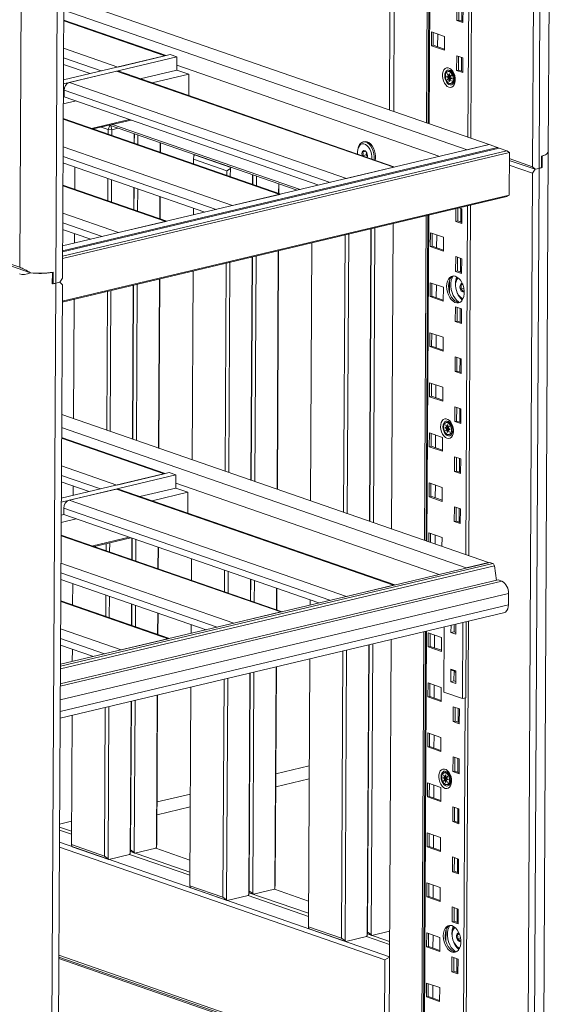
# Model space of a CAD drawing. Header units: millimetres. Extents: x 0 to 420, y 0 to 297.
# Tile 75 of 131: x 288 to 300, y 92 to 115. Entities that reach past the tile are written whole.
import ezdxf

# ---------------------------------------------------------------- set-up
doc = ezdxf.new("R2010")
doc.units = ezdxf.units.MM

msp = doc.modelspace()

# ---------------------------------------------------------------- linework, layer by layer
at = {"color": 7, "linetype": 'Continuous', "lineweight": 18}
for p, q in [((300.378, 111.971), (300.493, 134.189)), ((300.01, 111.612), (300.125, 133.677)), ((300.278, 133.79), (300.163, 111.572)), ((288.026, 109.261), (288.141, 131.326)), ((288.985, 131.11), (288.87, 108.891)), ((289.023, 109.004), (289.138, 131.07)), ((298.626, 123.216), (298.569, 112.277)), ((297.586, 122.969), (297.532, 112.636)), ((297.625, 122.979), (297.571, 112.623)), ((296.817, 122.787), (296.766, 112.902)), ((289.057, 115.574), (298.999, 112.127)), ((298.479, 112.004), (289.056, 115.271)), ((296.663, 112.937), (296.675, 115.301)), ((298.241, 115.027), (298.243, 115.372)), ((298.284, 115.037), (298.286, 115.357)), ((298.359, 115.331), (298.357, 115.012)), ((298.385, 115.322), (298.383, 114.978)), ((291.446, 114.208), (289.054, 115.037)), ((298.284, 115.037), (298.241, 115.027)), ((298.383, 114.978), (298.241, 115.027)), ((298.383, 115.003), (298.284, 115.037)), ((297.645, 114.437), (297.646, 114.763)), ((297.646, 114.763), (297.955, 114.656)), ((297.688, 114.447), (297.689, 114.748)), ((297.793, 114.712), (297.791, 114.411)), ((297.955, 114.656), (297.954, 114.33)), ((297.688, 114.447), (297.645, 114.437)), ((297.954, 114.33), (297.645, 114.437)), ((297.954, 114.355), (297.688, 114.447)), ((291.541, 114.23), (289.047, 113.638)), ((291.696, 114.177), (289.047, 113.548)), ((291.419, 114.201), (290.317, 113.94)), ((291.541, 114.23), (291.696, 114.177)), ((291.696, 114.177), (291.694, 113.87)), ((298.235, 113.858), (298.237, 114.203)), ((298.237, 114.203), (298.379, 114.154)), ((298.278, 113.869), (298.28, 114.188)), ((298.353, 114.163), (298.351, 113.843)), ((298.379, 114.154), (298.377, 113.809)), ((289.049, 114.001), (289.669, 113.786)), ((290.288, 113.843), (289.186, 113.581)), ((290.288, 113.843), (296.765, 111.597)), ((291.694, 113.87), (290.839, 113.667)), ((291.694, 113.87), (291.977, 113.772)), ((291.695, 113.985), (297.845, 111.853)), ((298.061, 113.843), (298.034, 113.836)), ((298.278, 113.869), (298.235, 113.858)), ((298.377, 113.809), (298.235, 113.858)), ((298.377, 113.834), (298.278, 113.869)), ((296.792, 111.604), (290.34, 113.841)), ((291.977, 113.772), (291.122, 113.569)), ((291.977, 113.772), (291.975, 113.274)), ((297.978, 113.766), (297.977, 113.763)), ((298.006, 113.723), (298.006, 113.704)), ((298.056, 113.706), (298.006, 113.723)), ((298.037, 113.711), (298.006, 113.704)), ((298.006, 113.704), (298.056, 113.687)), ((298.019, 113.78), (298.017, 113.778)), ((298.017, 113.778), (298.056, 113.706)), ((298.02, 113.778), (298.017, 113.778)), ((298.056, 113.687), (298.017, 113.642)), ((298.023, 113.644), (298.017, 113.642)), ((298.017, 113.642), (298.018, 113.639)), ((298.018, 113.639), (298.058, 113.683)), ((298.058, 113.708), (298.019, 113.78)), ((298.037, 113.713), (298.037, 113.711)), ((298.037, 113.711), (298.088, 113.693)), ((298.071, 113.709), (298.056, 113.706)), ((298.056, 113.687), (298.071, 113.69)), ((298.058, 113.683), (298.057, 113.61)), ((298.07, 113.613), (298.057, 113.61)), ((298.071, 113.778), (298.058, 113.782)), ((298.058, 113.782), (298.058, 113.708)), ((298.058, 113.708), (298.071, 113.711)), ((298.073, 113.687), (298.058, 113.683)), ((298.071, 113.69), (298.067, 113.686)), ((298.07, 113.605), (298.071, 113.679)), ((298.071, 113.704), (298.071, 113.778)), ((298.11, 113.748), (298.071, 113.704)), ((298.071, 113.711), (298.071, 113.711)), ((298.077, 113.705), (298.071, 113.704)), ((298.071, 113.69), (298.073, 113.69)), ((298.071, 113.679), (298.073, 113.68)), ((298.071, 113.679), (298.11, 113.607)), ((298.073, 113.7), (298.112, 113.745)), ((298.122, 113.683), (298.073, 113.7)), ((298.088, 113.693), (298.073, 113.69)), ((298.073, 113.69), (298.073, 113.687)), ((298.088, 113.685), (298.073, 113.681)), ((298.111, 113.609), (298.073, 113.681)), ((298.073, 113.681), (298.122, 113.664)), ((298.101, 113.689), (298.086, 113.685)), ((298.086, 113.685), (298.088, 113.685)), ((298.086, 113.684), (298.086, 113.685)), ((298.088, 113.693), (298.088, 113.686)), ((298.101, 113.689), (298.122, 113.682)), ((298.112, 113.745), (298.11, 113.748)), ((298.122, 113.664), (298.122, 113.683)), ((289.063, 113.399), (289.062, 113.246)), ((289.186, 113.581), (295.664, 111.336)), ((298.018, 113.592), (298.019, 113.59)), ((298.057, 113.61), (298.07, 113.605)), ((298.101, 113.552), (298.129, 113.559)), ((298.11, 113.607), (298.111, 113.609)), ((289.062, 113.246), (289.045, 113.242)), ((289.062, 113.246), (295.015, 111.182)), ((289.345, 113.147), (289.044, 113.076)), ((294.13, 110.972), (289.042, 112.735)), ((289.705, 112.506), (290.59, 112.716)), ((290.63, 112.702), (289.744, 112.492)), ((289.929, 112.536), (290.094, 112.478)), ((290.094, 112.478), (290.134, 112.577)), ((290.094, 112.478), (290.179, 112.476)), ((290.094, 112.478), (290.094, 112.371)), ((290.134, 112.577), (290.121, 112.581)), ((290.121, 112.581), (294.507, 111.061)), ((290.155, 112.57), (290.179, 112.476)), ((290.179, 112.476), (290.178, 112.342)), ((290.179, 112.476), (290.325, 112.511)), ((294.577, 111.078), (290.192, 112.598)), ((290.698, 112.382), (290.697, 112.162)), ((290.705, 112.379), (290.704, 112.159)), ((290.789, 112.35), (290.788, 112.13)), ((299.192, 112.061), (289.026, 109.648)), ((299.231, 112.047), (289.026, 109.625)), ((298.999, 112.127), (289.027, 109.76)), ((291.308, 112.17), (291.307, 111.95)), ((291.315, 112.167), (291.314, 111.948)), ((295.932, 112.044), (295.926, 112.017)), ((296.078, 112.196), (296.048, 112.189)), ((298.479, 112.004), (298.999, 112.127)), ((299.192, 112.061), (298.999, 112.127)), ((299.211, 112.042), (299.192, 112.061)), ((299.412, 111.985), (299.231, 112.047)), ((299.468, 111.945), (289.025, 109.466)), ((289.026, 109.519), (299.412, 111.985)), ((292.098, 111.868), (292.09, 111.786)), ((292.09, 111.786), (292.863, 111.518)), ((292.09, 111.786), (292.09, 111.679)), ((292.113, 111.891), (292.098, 111.868)), ((292.963, 111.596), (292.113, 111.891)), ((296.125, 111.888), (296.039, 111.868)), ((296.039, 111.868), (296.046, 111.862)), ((296.106, 111.971), (296.042, 111.956)), ((296.127, 111.95), (296.125, 111.888)), ((296.125, 111.888), (296.15, 111.856)), ((299.468, 111.945), (299.412, 111.985)), ((299.468, 111.945), (299.463, 110.949)), ((300.01, 111.612), (299.467, 111.8)), ((300.221, 111.587), (300.222, 111.856)), ((300.235, 111.86), (300.234, 111.592)), ((300.262, 89.752), (300.378, 111.971)), ((289.037, 111.699), (292.353, 110.55)), ((289.316, 111.603), (289.313, 111.086)), ((292.863, 111.518), (292.948, 111.573)), ((292.948, 111.573), (292.947, 111.382)), ((292.948, 111.573), (292.963, 111.596)), ((296.765, 111.597), (295.664, 111.336)), ((299.466, 111.647), (300.009, 111.459)), ((300.071, 111.55), (299.467, 111.759)), ((300.009, 111.459), (300.071, 111.55)), ((300.071, 111.55), (300.01, 111.612)), ((300.163, 111.572), (300.047, 89.353)), ((300.071, 111.55), (300.163, 111.572)), ((300.221, 111.596), (300.234, 111.592)), ((290.088, 111.335), (290.085, 110.819)), ((292.863, 111.518), (292.862, 111.411)), ((293.466, 111.422), (293.465, 111.202)), ((293.474, 111.419), (293.472, 111.199)), ((293.558, 111.39), (293.557, 111.17)), ((299.895, 89.393), (300.009, 111.459)), ((291.467, 110.34), (289.034, 111.183)), ((290.173, 111.306), (290.17, 110.789)), ((290.691, 111.126), (290.689, 110.61)), ((290.698, 111.123), (290.696, 110.607)), ((290.783, 111.094), (290.78, 110.578)), ((294.077, 111.21), (294.076, 110.99)), ((294.084, 111.208), (294.083, 110.988)), ((289.02, 108.47), (299.463, 110.949)), ((299.406, 110.912), (289.02, 108.447)), ((291.301, 110.914), (291.299, 110.398)), ((291.309, 110.912), (291.306, 110.395)), ((294.103, 110.965), (293.001, 110.704)), ((299.463, 110.949), (299.406, 110.912)), ((292.084, 110.643), (292.083, 110.486)), ((298.217, 110.334), (298.218, 110.63)), ((298.26, 110.344), (298.261, 110.64)), ((298.302, 110.65), (298.36, 110.63)), ((298.334, 110.639), (298.333, 110.319)), ((298.36, 110.63), (298.358, 110.285)), ((298.561, 110.711), (298.518, 102.523)), ((297.521, 110.464), (297.481, 102.882)), ((297.56, 110.474), (297.521, 102.869)), ((285.167, 110.252), (288.026, 109.261)), ((285.177, 110.208), (288.28, 109.132)), ((291.44, 110.333), (290.338, 110.072)), ((296.325, 110.181), (296.29, 103.296)), ((296.752, 110.282), (296.715, 103.148)), ((298.26, 110.344), (298.217, 110.334)), ((298.358, 110.285), (298.217, 110.334)), ((298.359, 110.31), (298.26, 110.344)), ((289.029, 110.147), (289.69, 109.918)), ((289.307, 110.05), (289.306, 109.827)), ((295.629, 110.015), (295.595, 103.536)), ((295.713, 110.035), (295.679, 103.507)), ((296.233, 110.159), (296.198, 103.327)), ((296.241, 110.161), (296.205, 103.325)), ((297.62, 109.744), (297.622, 110.07)), ((297.622, 110.07), (297.931, 109.963)), ((297.663, 109.755), (297.665, 110.055)), ((297.769, 110.019), (297.767, 109.719)), ((297.931, 109.963), (297.929, 109.637)), ((294.854, 109.831), (294.822, 103.804)), ((297.663, 109.755), (297.62, 109.744)), ((297.929, 109.637), (297.62, 109.744)), ((297.929, 109.662), (297.663, 109.755)), ((293.456, 109.5), (293.429, 104.287)), ((293.464, 109.501), (293.436, 104.285)), ((293.548, 109.522), (293.521, 104.255)), ((294.069, 109.645), (294.04, 104.076)), ((294.076, 109.647), (294.047, 104.073)), ((298.211, 109.166), (298.213, 109.51)), ((298.213, 109.51), (298.354, 109.461)), ((298.254, 109.176), (298.255, 109.496)), ((292.851, 109.356), (292.826, 104.496)), ((292.936, 109.376), (292.911, 104.467)), ((298.328, 109.47), (298.326, 109.151)), ((298.354, 109.461), (298.352, 109.116)), ((288.789, 109.143), (288.788, 108.875)), ((288.805, 108.878), (288.806, 109.146)), ((292.076, 109.172), (292.054, 104.764)), ((298.254, 109.176), (298.211, 109.166)), ((298.352, 109.116), (298.211, 109.166)), ((298.352, 109.141), (298.254, 109.176)), ((288.87, 108.891), (288.754, 86.672)), ((288.788, 108.884), (288.805, 108.878)), ((288.961, 108.913), (288.87, 108.891)), ((288.908, 86.785), (289.022, 108.851)), ((288.961, 108.913), (289.023, 109.004)), ((289.022, 108.851), (288.961, 108.913)), ((290.679, 108.841), (290.661, 105.247)), ((290.687, 108.842), (290.668, 105.244)), ((290.771, 108.862), (290.752, 105.215)), ((291.291, 108.986), (291.271, 105.035)), ((291.299, 108.988), (291.278, 105.033)), ((297.614, 108.576), (297.616, 108.902)), ((297.616, 108.902), (297.925, 108.795)), ((297.657, 108.586), (297.659, 108.887)), ((297.763, 108.851), (297.761, 108.55)), ((297.925, 108.795), (297.923, 108.469)), ((298.067, 108.954), (298.066, 108.682)), ((298.207, 108.843), (298.206, 108.879)), ((298.223, 108.938), (298.217, 108.912)), ((298.38, 108.858), (298.331, 108.846)), ((290.074, 108.697), (290.058, 105.456)), ((290.159, 108.717), (290.142, 105.427)), ((297.657, 108.586), (297.614, 108.576)), ((297.923, 108.469), (297.614, 108.576)), ((297.923, 108.494), (297.657, 108.586)), ((298.291, 108.598), (298.309, 108.577)), ((298.404, 108.774), (298.332, 108.757)), ((298.384, 108.697), (298.409, 108.709)), ((289.299, 108.513), (289.285, 105.724)), ((298.205, 107.997), (298.206, 108.342)), ((298.206, 108.342), (298.348, 108.293)), ((298.247, 108.007), (298.249, 108.327)), ((298.322, 108.302), (298.32, 107.982)), ((298.348, 108.293), (298.346, 107.948)), ((298.247, 108.007), (298.205, 107.997)), ((298.346, 107.948), (298.205, 107.997)), ((298.346, 107.973), (298.247, 108.007)), ((297.608, 107.408), (297.61, 107.733)), ((297.61, 107.733), (297.919, 107.626)), ((297.651, 107.418), (297.653, 107.718)), ((297.756, 107.682), (297.755, 107.382)), ((297.651, 107.418), (297.608, 107.408)), ((297.917, 107.301), (297.608, 107.408)), ((297.917, 107.326), (297.651, 107.418)), ((297.919, 107.626), (297.917, 107.301)), ((298.199, 106.829), (298.2, 107.174)), ((298.2, 107.174), (298.342, 107.124)), ((298.241, 106.839), (298.243, 107.159)), ((298.316, 107.133), (298.314, 106.814)), ((298.342, 107.124), (298.34, 106.78)), ((298.241, 106.839), (298.199, 106.829)), ((298.34, 106.78), (298.199, 106.829)), ((298.34, 106.805), (298.241, 106.839)), ((297.602, 106.239), (297.604, 106.565)), ((297.604, 106.565), (297.913, 106.458)), ((297.645, 106.249), (297.646, 106.55)), ((297.75, 106.514), (297.749, 106.213)), ((297.913, 106.458), (297.911, 106.132)), ((297.645, 106.249), (297.602, 106.239)), ((297.911, 106.132), (297.602, 106.239)), ((297.911, 106.157), (297.645, 106.249)), ((289.007, 105.82), (298.98, 102.363)), ((298.192, 105.66), (298.194, 106.005)), ((298.194, 106.005), (298.336, 105.956)), ((298.235, 105.671), (298.237, 105.99)), ((298.31, 105.965), (298.308, 105.645)), ((298.336, 105.956), (298.334, 105.611)), ((297.935, 105.568), (297.934, 105.565)), ((297.977, 105.582), (297.975, 105.58)), ((297.975, 105.58), (298.014, 105.508)), ((297.977, 105.58), (297.975, 105.58)), ((298.015, 105.51), (297.977, 105.582)), ((298.019, 105.645), (297.991, 105.638)), ((298.016, 105.584), (298.015, 105.51)), ((298.029, 105.58), (298.016, 105.584)), ((298.028, 105.506), (298.029, 105.58)), ((298.235, 105.671), (298.192, 105.66)), ((298.334, 105.611), (298.192, 105.66)), ((298.334, 105.636), (298.235, 105.671)), ((298.46, 102.239), (289.005, 105.517)), ((297.596, 105.071), (297.598, 105.396)), ((297.598, 105.396), (297.907, 105.289)), ((297.639, 105.081), (297.64, 105.382)), ((297.744, 105.346), (297.743, 105.045)), ((297.964, 105.525), (297.964, 105.506)), ((298.014, 105.508), (297.964, 105.525)), ((297.994, 105.513), (297.964, 105.506)), ((297.964, 105.506), (298.013, 105.489)), ((298.013, 105.489), (297.974, 105.444)), ((297.98, 105.446), (297.974, 105.444)), ((297.974, 105.444), (297.976, 105.441)), ((297.975, 105.394), (297.977, 105.392)), ((297.976, 105.441), (298.015, 105.486)), ((297.994, 105.515), (297.994, 105.513)), ((297.994, 105.513), (298.046, 105.496)), ((298.013, 105.489), (298.029, 105.493)), ((298.028, 105.512), (298.014, 105.508)), ((298.015, 105.51), (298.028, 105.513)), ((298.031, 105.489), (298.015, 105.486)), ((298.015, 105.486), (298.015, 105.412)), ((298.028, 105.415), (298.015, 105.412)), ((298.015, 105.412), (298.028, 105.407)), ((298.029, 105.493), (298.025, 105.488)), ((298.068, 105.55), (298.028, 105.506)), ((298.028, 105.513), (298.028, 105.513)), ((298.034, 105.507), (298.028, 105.506)), ((298.028, 105.481), (298.031, 105.482)), ((298.028, 105.407), (298.028, 105.481)), ((298.028, 105.481), (298.067, 105.409)), ((298.029, 105.493), (298.031, 105.492)), ((298.03, 105.502), (298.069, 105.547)), ((298.08, 105.485), (298.03, 105.502)), ((298.045, 105.487), (298.03, 105.483)), ((298.069, 105.411), (298.03, 105.483)), ((298.03, 105.483), (298.08, 105.466)), ((298.046, 105.496), (298.031, 105.492)), ((298.031, 105.492), (298.031, 105.489)), ((298.059, 105.491), (298.043, 105.487)), ((298.043, 105.487), (298.045, 105.487)), ((298.043, 105.486), (298.043, 105.487)), ((298.046, 105.496), (298.046, 105.488)), ((298.059, 105.491), (298.08, 105.484)), ((298.059, 105.354), (298.086, 105.361)), ((298.067, 105.409), (298.069, 105.411)), ((298.069, 105.547), (298.068, 105.55)), ((298.08, 105.466), (298.08, 105.485)), ((291.427, 104.443), (289.004, 105.283)), ((297.907, 105.289), (297.905, 104.964)), ((297.639, 105.081), (297.596, 105.071)), ((297.905, 104.964), (297.596, 105.071)), ((297.905, 104.989), (297.639, 105.081)), ((298.186, 104.492), (298.188, 104.837)), ((298.188, 104.837), (298.33, 104.788)), ((298.229, 104.502), (298.231, 104.822)), ((298.304, 104.797), (298.302, 104.477)), ((298.33, 104.788), (298.328, 104.443)), ((291.522, 104.466), (288.996, 103.866)), ((291.677, 104.412), (288.996, 103.776)), ((291.4, 104.437), (290.298, 104.175)), ((291.522, 104.466), (291.677, 104.412)), ((291.677, 104.412), (291.675, 104.106)), ((298.229, 104.502), (298.186, 104.492)), ((298.328, 104.443), (298.186, 104.492)), ((298.328, 104.468), (298.229, 104.502)), ((288.998, 104.247), (289.65, 104.021)), ((291.676, 104.221), (297.825, 102.089)), ((297.59, 103.902), (297.592, 104.228)), ((297.592, 104.228), (297.901, 104.121)), ((297.633, 103.913), (297.634, 104.213)), ((290.284, 104.082), (289.182, 103.82)), ((289.277, 104.151), (289.276, 103.933)), ((290.284, 104.082), (296.761, 101.836)), ((296.789, 101.843), (290.336, 104.08)), ((291.675, 104.106), (290.835, 103.906)), ((291.958, 104.007), (291.119, 103.808)), ((291.675, 104.106), (291.958, 104.007)), ((291.958, 104.007), (291.956, 103.518)), ((297.738, 104.177), (297.737, 103.877)), ((297.901, 104.121), (297.899, 103.795)), ((289.182, 103.82), (295.66, 101.575)), ((297.633, 103.913), (297.59, 103.902)), ((297.899, 103.795), (297.59, 103.902)), ((297.899, 103.82), (297.633, 103.913)), ((289.059, 103.638), (289.058, 103.485)), ((298.18, 103.324), (298.182, 103.668)), ((298.182, 103.668), (298.324, 103.619)), ((298.223, 103.334), (298.225, 103.654)), ((298.298, 103.628), (298.296, 103.309)), ((298.324, 103.619), (298.322, 103.275)), ((289.342, 103.386), (288.993, 103.304)), ((289.058, 103.485), (288.994, 103.469)), ((289.058, 103.485), (295.012, 101.421)), ((298.223, 103.334), (298.18, 103.324)), ((298.322, 103.275), (298.18, 103.324)), ((298.322, 103.299), (298.223, 103.334)), ((297.584, 102.847), (297.586, 103.06)), ((297.586, 103.06), (297.895, 102.953)), ((297.627, 102.832), (297.628, 103.045)), ((294.157, 101.218), (288.992, 103.008)), ((289.731, 102.752), (290.586, 102.955)), ((290.626, 102.941), (289.771, 102.738)), ((290.044, 102.803), (290.043, 102.644)), ((290.128, 102.823), (290.127, 102.615)), ((290.649, 102.933), (290.646, 102.435)), ((290.656, 102.931), (290.653, 102.432)), ((290.74, 102.902), (290.738, 102.403)), ((297.732, 103.009), (297.731, 102.796)), ((297.895, 102.953), (297.893, 102.74)), ((291.259, 102.722), (291.256, 102.223)), ((291.266, 102.719), (291.263, 102.221)), ((288.976, 99.988), (299.011, 102.37)), ((292.042, 102.45), (292.039, 101.952)), ((298.46, 102.239), (298.98, 102.363)), ((299.011, 102.37), (299.083, 102.345)), ((292.814, 102.183), (292.812, 101.684)), ((292.899, 102.153), (292.896, 101.655)), ((299.12, 102.287), (299.164, 101.949)), ((288.974, 99.53), (299.203, 101.958)), ((288.987, 101.972), (292.38, 100.796)), ((293.417, 101.973), (293.415, 101.475)), ((293.424, 101.971), (293.422, 101.473)), ((293.509, 101.942), (293.506, 101.443)), ((299.203, 101.958), (299.292, 101.927)), ((289.265, 101.876), (289.262, 101.377)), ((294.028, 101.762), (294.025, 101.263)), ((294.035, 101.759), (294.032, 101.261)), ((296.761, 101.836), (295.66, 101.575)), ((291.525, 100.593), (288.984, 101.474)), ((290.038, 101.608), (290.035, 101.109)), ((290.122, 101.579), (290.119, 101.08)), ((294.81, 101.491), (294.81, 101.373)), ((299.446, 101.644), (299.444, 101.375)), ((290.641, 101.399), (290.638, 100.9)), ((290.648, 101.396), (290.645, 100.898)), ((290.732, 101.367), (290.73, 100.869)), ((294.129, 101.211), (293.028, 100.95)), ((288.97, 98.733), (299.327, 101.191)), ((291.251, 101.187), (291.248, 100.689)), ((291.258, 101.185), (291.255, 100.686)), ((298.382, 100.967), (298.373, 99.186)), ((298.458, 100.985), (298.449, 99.204)), ((298.51, 100.997), (298.452, 89.893)), ((292.034, 100.916), (292.033, 100.714)), ((297.47, 100.751), (297.416, 90.253)), ((297.51, 100.76), (297.455, 90.172)), ((297.943, 100.863), (297.935, 99.338)), ((298.104, 100.901), (298.103, 100.73)), ((298.18, 100.748), (298.103, 100.73)), ((298.18, 100.748), (298.181, 100.919)), ((298.219, 100.734), (298.18, 100.748)), ((298.219, 100.69), (298.22, 100.929)), ((291.497, 100.587), (290.396, 100.325)), ((296.702, 100.568), (296.65, 90.518)), ((297.572, 100.397), (297.573, 100.723)), ((297.573, 100.723), (297.882, 100.616)), ((297.615, 100.407), (297.616, 100.708)), ((297.72, 100.672), (297.718, 100.371)), ((297.882, 100.616), (297.881, 100.29)), ((298.103, 100.73), (298.219, 100.69)), ((288.979, 100.438), (289.748, 100.171)), ((289.257, 100.341), (289.255, 100.055)), ((295.578, 100.301), (295.543, 93.588)), ((295.663, 100.321), (295.627, 93.528)), ((296.183, 100.445), (296.148, 93.652)), ((296.19, 100.447), (296.155, 93.733)), ((296.275, 100.467), (296.239, 93.674)), ((297.615, 100.407), (297.572, 100.397)), ((297.881, 100.29), (297.572, 100.397)), ((297.881, 100.315), (297.615, 100.407)), ((294.803, 100.117), (294.771, 93.856)), ((294.018, 99.931), (293.991, 94.757)), ((294.025, 99.933), (293.999, 94.839)), ((298.099, 99.878), (298.097, 99.581)), ((298.099, 99.878), (298.215, 99.837)), ((298.112, 99.855), (298.215, 99.819)), ((298.174, 99.599), (298.175, 99.833)), ((298.195, 99.826), (298.175, 99.821)), ((298.215, 99.8), (298.175, 99.814)), ((298.213, 99.541), (298.215, 99.837)), ((292.801, 99.642), (292.775, 94.548)), ((292.886, 99.662), (292.859, 94.488)), ((293.406, 99.786), (293.379, 94.612)), ((293.413, 99.788), (293.387, 94.693)), ((293.498, 99.808), (293.471, 94.633)), ((298.174, 99.599), (298.097, 99.581)), ((298.214, 99.585), (298.174, 99.599)), ((292.026, 99.458), (292.002, 94.816)), ((297.566, 99.229), (297.567, 99.554)), ((297.567, 99.554), (297.876, 99.447)), ((297.608, 99.239), (297.61, 99.54)), ((297.714, 99.504), (297.712, 99.203)), ((297.876, 99.447), (297.875, 99.122)), ((298.097, 99.581), (298.213, 99.541)), ((290.629, 99.127), (290.61, 95.571)), ((290.636, 99.128), (290.618, 95.653)), ((290.721, 99.148), (290.702, 95.593)), ((291.241, 99.272), (291.222, 95.717)), ((291.248, 99.274), (291.23, 95.798)), ((297.608, 99.239), (297.566, 99.229)), ((297.875, 99.122), (297.566, 99.229)), ((297.875, 99.147), (297.608, 99.239)), ((298.373, 99.186), (297.935, 99.338)), ((298.373, 99.186), (298.449, 99.204)), ((290.024, 98.983), (290.006, 95.508)), ((290.109, 99.003), (290.09, 95.448)), ((298.156, 98.65), (298.158, 98.995)), ((298.158, 98.995), (298.299, 98.946)), ((298.199, 98.66), (298.201, 98.98)), ((298.273, 98.955), (298.272, 98.635)), ((298.299, 98.946), (298.298, 98.601)), ((289.249, 98.799), (289.233, 95.776)), ((298.199, 98.66), (298.156, 98.65)), ((298.298, 98.601), (298.156, 98.65)), ((298.298, 98.626), (298.199, 98.66)), ((297.56, 98.06), (297.561, 98.386)), ((297.561, 98.386), (297.87, 98.279)), ((297.602, 98.071), (297.604, 98.371)), ((297.708, 98.335), (297.706, 98.035)), ((297.87, 98.279), (297.869, 97.953)), ((297.602, 98.071), (297.56, 98.06)), ((297.869, 97.953), (297.56, 98.06)), ((297.869, 97.978), (297.602, 98.071)), ((298.15, 97.482), (298.152, 97.826)), ((298.152, 97.826), (298.293, 97.777)), ((298.193, 97.492), (298.194, 97.812)), ((298.267, 97.786), (298.266, 97.467)), ((298.293, 97.777), (298.292, 97.433)), ((294.79, 97.616), (294.012, 97.432)), ((294.788, 97.315), (294.011, 97.13)), ((297.892, 97.389), (297.892, 97.386)), ((297.921, 97.346), (297.921, 97.327)), ((297.971, 97.329), (297.921, 97.346)), ((297.952, 97.335), (297.921, 97.327)), ((297.921, 97.327), (297.971, 97.31)), ((297.934, 97.403), (297.932, 97.401)), ((297.935, 97.402), (297.932, 97.401)), ((297.932, 97.401), (297.971, 97.329)), ((297.971, 97.31), (297.932, 97.266)), ((297.933, 97.262), (297.973, 97.307)), ((297.973, 97.331), (297.934, 97.403)), ((297.976, 97.466), (297.949, 97.46)), ((297.952, 97.336), (297.952, 97.335)), ((297.952, 97.335), (298.003, 97.317)), ((297.986, 97.333), (297.971, 97.329)), ((297.971, 97.31), (297.986, 97.314)), ((297.973, 97.307), (297.972, 97.233)), ((297.986, 97.401), (297.973, 97.405)), ((297.973, 97.405), (297.973, 97.331)), ((297.973, 97.331), (297.986, 97.334)), ((297.988, 97.31), (297.973, 97.307)), ((297.986, 97.314), (297.982, 97.309)), ((297.985, 97.228), (297.986, 97.302)), ((297.986, 97.327), (297.986, 97.401)), ((298.025, 97.371), (297.986, 97.327)), ((297.986, 97.334), (297.986, 97.334)), ((297.992, 97.328), (297.986, 97.327)), ((297.986, 97.314), (297.988, 97.313)), ((297.986, 97.302), (297.988, 97.303)), ((297.986, 97.302), (298.024, 97.231)), ((298.003, 97.308), (297.987, 97.304)), ((298.026, 97.233), (297.987, 97.304)), ((297.987, 97.304), (298.037, 97.287)), ((297.988, 97.324), (298.027, 97.368)), ((298.037, 97.306), (297.988, 97.324)), ((298.003, 97.317), (297.988, 97.313)), ((297.988, 97.313), (297.988, 97.31)), ((298.016, 97.312), (298.001, 97.309)), ((298.001, 97.309), (298.003, 97.308)), ((298.001, 97.308), (298.001, 97.309)), ((298.003, 97.317), (298.003, 97.309)), ((298.016, 97.312), (298.037, 97.305)), ((298.027, 97.368), (298.025, 97.371)), ((298.037, 97.287), (298.037, 97.306)), ((298.193, 97.492), (298.15, 97.482)), ((298.292, 97.433), (298.15, 97.482)), ((298.292, 97.457), (298.193, 97.492)), ((297.553, 96.892), (297.555, 97.218)), ((297.555, 97.218), (297.864, 97.111)), ((297.596, 96.902), (297.598, 97.203)), ((297.702, 97.167), (297.7, 96.866)), ((297.864, 97.111), (297.863, 96.785)), ((297.938, 97.267), (297.932, 97.266)), ((297.932, 97.266), (297.933, 97.262)), ((297.932, 97.215), (297.934, 97.213)), ((297.985, 97.236), (297.972, 97.233)), ((297.972, 97.233), (297.985, 97.228)), ((298.016, 97.175), (298.044, 97.182)), ((298.024, 97.231), (298.026, 97.233)), ((292.013, 96.957), (291.235, 96.773)), ((297.596, 96.902), (297.553, 96.892)), ((297.863, 96.785), (297.553, 96.892)), ((297.863, 96.81), (297.596, 96.902)), ((292.011, 96.656), (291.234, 96.471)), ((298.144, 96.313), (298.146, 96.658)), ((298.146, 96.658), (298.287, 96.609)), ((298.187, 96.323), (298.188, 96.643)), ((298.261, 96.618), (298.26, 96.298)), ((298.287, 96.609), (298.286, 96.264)), ((288.956, 96.188), (289.235, 96.092)), ((288.957, 96.258), (289.236, 96.324)), ((298.187, 96.323), (298.144, 96.313)), ((298.286, 96.264), (298.144, 96.313)), ((298.286, 96.289), (298.187, 96.323)), ((288.956, 96.117), (289.234, 96.02)), ((297.547, 95.724), (297.549, 96.049)), ((297.549, 96.049), (297.858, 95.942)), ((297.59, 95.734), (297.592, 96.034)), ((297.696, 95.998), (297.694, 95.698)), ((297.858, 95.942), (297.856, 95.617)), ((288.954, 95.719), (296.56, 93.082)), ((296.663, 93.159), (288.955, 95.831)), ((290.006, 95.508), (289.233, 95.776)), ((289.233, 95.776), (289.24, 95.742)), ((289.24, 95.742), (289.255, 95.727)), ((289.255, 95.727), (290.105, 95.432)), ((290.717, 95.578), (291.207, 95.694)), ((291.207, 95.694), (291.222, 95.717)), ((292.005, 95.417), (291.207, 95.694)), ((291.222, 95.717), (291.23, 95.798)), ((297.59, 95.734), (297.547, 95.724)), ((297.856, 95.617), (297.547, 95.724)), ((297.857, 95.642), (297.59, 95.734)), ((290.09, 95.448), (290.006, 95.508)), ((290.105, 95.432), (290.09, 95.448)), ((290.595, 95.549), (290.105, 95.432)), ((290.61, 95.571), (290.595, 95.549)), ((290.595, 95.549), (292.003, 95.06)), ((290.618, 95.653), (290.61, 95.571)), ((290.614, 95.613), (292.004, 95.132)), ((290.717, 95.578), (290.614, 95.613)), ((290.618, 95.653), (290.702, 95.593)), ((290.702, 95.593), (290.717, 95.578)), ((298.138, 95.145), (298.14, 95.49)), ((298.14, 95.49), (298.281, 95.44)), ((298.181, 95.155), (298.182, 95.475)), ((298.255, 95.45), (298.254, 95.13)), ((298.281, 95.44), (298.279, 95.096)), ((298.181, 95.155), (298.138, 95.145)), ((298.279, 95.096), (298.138, 95.145)), ((298.28, 95.121), (298.181, 95.155)), ((292.775, 94.548), (292.002, 94.816)), ((292.002, 94.816), (292.009, 94.783)), ((292.009, 94.783), (292.024, 94.767)), ((292.024, 94.767), (292.874, 94.473)), ((293.976, 94.734), (293.991, 94.757)), ((293.991, 94.757), (293.999, 94.839)), ((297.541, 94.555), (297.543, 94.881)), ((297.543, 94.881), (297.852, 94.774)), ((297.584, 94.565), (297.586, 94.866)), ((297.69, 94.83), (297.688, 94.529)), ((297.852, 94.774), (297.85, 94.448)), ((292.859, 94.488), (292.775, 94.548)), ((293.364, 94.589), (292.874, 94.473)), ((293.379, 94.612), (293.364, 94.589)), ((293.364, 94.589), (294.772, 94.101)), ((293.387, 94.693), (293.379, 94.612)), ((293.383, 94.654), (294.772, 94.172)), ((293.486, 94.618), (293.383, 94.654)), ((293.387, 94.693), (293.471, 94.633)), ((293.471, 94.633), (293.486, 94.618)), ((293.486, 94.618), (293.976, 94.734)), ((294.774, 94.457), (293.976, 94.734)), ((297.584, 94.565), (297.541, 94.555)), ((297.85, 94.448), (297.541, 94.555)), ((297.851, 94.473), (297.584, 94.565)), ((292.874, 94.473), (292.859, 94.488)), ((298.132, 93.976), (298.134, 94.321)), ((298.134, 94.321), (298.275, 94.272)), ((298.175, 93.987), (298.176, 94.306)), ((298.249, 94.281), (298.247, 93.961)), ((298.275, 94.272), (298.273, 93.927)), ((295.543, 93.588), (294.771, 93.856)), ((294.771, 93.856), (294.777, 93.823)), ((298.175, 93.987), (298.132, 93.976)), ((298.273, 93.927), (298.132, 93.976)), ((298.274, 93.952), (298.175, 93.987)), ((298.274, 93.956), (298.267, 93.955)), ((294.777, 93.823), (294.793, 93.807)), ((294.793, 93.807), (295.643, 93.513)), ((296.132, 93.629), (295.643, 93.513)), ((296.148, 93.652), (296.132, 93.629)), ((296.132, 93.629), (296.665, 93.444)), ((296.155, 93.733), (296.148, 93.652)), ((296.152, 93.694), (296.665, 93.516)), ((296.255, 93.658), (296.152, 93.694)), ((296.155, 93.733), (296.239, 93.674)), ((296.239, 93.674), (296.255, 93.658)), ((296.255, 93.658), (296.666, 93.756)), ((297.535, 93.387), (297.537, 93.713)), ((297.537, 93.713), (297.846, 93.605)), ((297.578, 93.397), (297.58, 93.698)), ((297.684, 93.662), (297.682, 93.361)), ((297.846, 93.605), (297.844, 93.28)), ((297.989, 93.784), (297.987, 93.512)), ((298.144, 93.768), (298.138, 93.742)), ((298.303, 93.682), (298.249, 93.67)), ((295.627, 93.528), (295.543, 93.588)), ((295.643, 93.513), (295.627, 93.528)), ((297.578, 93.397), (297.535, 93.387)), ((297.844, 93.28), (297.535, 93.387)), ((297.844, 93.305), (297.578, 93.397)), ((298.212, 93.428), (298.23, 93.407)), ((298.327, 93.596), (298.256, 93.579)), ((298.31, 93.525), (298.331, 93.537)), ((296.547, 90.554), (288.941, 93.191)), ((288.941, 93.15), (296.659, 90.474)), ((296.56, 93.082), (296.663, 93.149)), ((298.126, 92.808), (298.127, 93.153)), ((298.127, 93.153), (298.269, 93.104)), ((288.94, 93.114), (298.921, 89.654)), ((296.547, 90.554), (296.56, 93.082)), ((298.169, 92.818), (298.17, 93.138)), ((298.243, 93.113), (298.241, 92.793)), ((298.269, 93.104), (298.267, 92.759)), ((298.169, 92.818), (298.126, 92.808)), ((298.267, 92.759), (298.126, 92.808)), ((298.267, 92.784), (298.169, 92.818)), ((297.529, 92.218), (297.531, 92.544)), ((297.531, 92.544), (297.84, 92.437)), ((297.572, 92.229), (297.574, 92.529)), ((297.678, 92.493), (297.676, 92.193)), ((297.572, 92.229), (297.529, 92.218)), ((297.838, 92.136), (297.572, 92.229)), ((297.84, 92.437), (297.838, 92.111)), ((297.838, 92.111), (297.529, 92.218))]:
    msp.add_line(p, q, dxfattribs=at)
at = {"color": 8, "linetype": 'Continuous', "lineweight": 18}
for p, q in [((297.648, 122.984), (297.594, 112.615)), ((298.548, 121.419), (298.501, 112.3)), ((289.054, 115.021), (291.419, 114.201)), ((289.051, 114.379), (290.317, 113.94)), ((289.05, 114.154), (289.932, 113.848)), ((289.063, 113.399), (295.278, 111.244)), ((289.042, 112.719), (294.103, 110.965)), ((289.039, 112.077), (293.001, 110.704)), ((289.038, 111.852), (292.616, 110.612)), ((289.034, 111.167), (291.44, 110.333)), ((298.492, 110.695), (298.45, 102.547)), ((289.031, 110.525), (290.338, 110.072)), ((297.583, 110.479), (297.543, 102.861)), ((289.03, 110.3), (289.953, 109.98)), ((289.004, 105.267), (291.4, 104.437)), ((289, 104.625), (290.298, 104.175)), ((288.999, 104.4), (289.913, 104.084)), ((289.059, 103.638), (295.274, 101.483)), ((288.992, 102.992), (294.129, 101.211)), ((288.976, 99.946), (299.083, 102.345)), ((288.988, 102.35), (293.028, 100.95)), ((288.976, 99.879), (299.12, 102.287)), ((288.987, 102.126), (292.642, 100.858)), ((288.974, 99.478), (299.292, 101.927)), ((288.972, 99.158), (299.446, 101.644)), ((288.984, 101.458), (291.497, 100.587)), ((288.971, 98.889), (299.444, 101.375)), ((288.981, 100.816), (290.396, 100.325)), ((297.532, 100.765), (297.477, 90.155)), ((288.979, 100.591), (290.01, 100.234)), ((298.432, 99.2), (298.384, 89.84))]:
    msp.add_line(p, q, dxfattribs=at)
at = {"color": 7, "linetype": 'Continuous', "lineweight": 18, "flags": 128}
for points in [[(298.052, 113.468), (298.015, 113.488), (297.98, 113.52), (297.95, 113.564), (297.926, 113.615), (297.911, 113.671), (297.904, 113.729), (297.906, 113.784), (297.918, 113.833), (297.939, 113.873), (297.966, 113.902), (297.999, 113.918), (298.036, 113.919), (298.074, 113.906), (298.11, 113.879), (298.143, 113.841), (298.17, 113.793), (298.19, 113.739), (298.201, 113.682), (298.203, 113.625), (298.196, 113.573), (298.18, 113.527), (298.156, 113.493), (298.125, 113.47), (298.09, 113.462), (298.052, 113.468)], [(297.973, 113.725), (297.978, 113.679), (297.992, 113.635), (298.014, 113.597), (298.041, 113.569), (298.071, 113.555), (298.1, 113.556), (298.126, 113.572), (298.144, 113.601), (298.154, 113.64), (298.155, 113.685), (298.145, 113.73), (298.127, 113.772), (298.102, 113.805), (298.073, 113.826), (298.043, 113.833), (298.015, 113.825), (297.993, 113.802), (297.978, 113.768), (297.973, 113.725)], [(297.978, 113.766), (297.978, 113.768), (297.992, 113.803), (298.013, 113.827), (298.039, 113.837), (298.068, 113.834), (298.097, 113.817), (298.123, 113.788), (298.144, 113.75), (298.157, 113.706), (298.161, 113.662), (298.157, 113.62), (298.143, 113.586), (298.122, 113.562), (298.096, 113.551), (298.067, 113.554), (298.038, 113.571), (298.019, 113.59)], [(295.921, 111.906), (295.919, 111.957), (295.925, 112.012), (295.94, 112.06), (295.963, 112.1), (295.992, 112.128), (296.027, 112.143), (296.064, 112.144), (296.103, 112.132), (296.141, 112.107), (296.176, 112.07), (296.206, 112.024), (296.23, 111.97), (296.246, 111.911), (296.253, 111.852), (296.252, 111.795), (296.251, 111.791)], [(295.932, 112.044), (295.945, 112.087), (295.968, 112.131), (295.998, 112.164), (296.034, 112.185), (296.073, 112.192), (296.115, 112.186), (296.156, 112.166), (296.196, 112.133), (296.232, 112.09), (296.263, 112.037), (296.287, 111.978), (296.303, 111.915), (296.31, 111.851), (296.308, 111.79), (296.306, 111.772)], [(296.078, 112.196), (296.104, 112.199), (296.145, 112.193), (296.187, 112.173), (296.227, 112.14), (296.263, 112.097), (296.293, 112.044), (296.317, 111.985), (296.333, 111.922), (296.34, 111.859), (296.339, 111.797), (296.333, 111.763)], [(296.151, 111.864), (296.147, 111.902), (296.134, 111.939), (296.114, 111.968), (296.089, 111.985), (296.064, 111.987), (296.043, 111.975), (296.028, 111.95), (296.022, 111.915), (296.026, 111.877), (296.028, 111.869)], [(296.144, 111.828), (296.145, 111.83), (296.151, 111.864)], [(300.222, 111.856), (300.265, 111.871), (300.302, 111.887), (300.332, 111.905), (300.354, 111.923), (300.37, 111.942), (300.377, 111.962), (300.378, 111.971)], [(300.378, 111.971), (300.377, 111.963), (300.371, 111.945), (300.357, 111.926), (300.337, 111.908), (300.309, 111.891), (300.275, 111.875), (300.235, 111.86)], [(298.002, 108.816), (298.008, 108.88), (298.022, 108.938), (298.045, 108.987), (298.076, 109.024), (298.113, 109.048), (298.155, 109.059), (298.199, 109.054), (298.243, 109.035), (298.286, 109.002), (298.325, 108.958), (298.359, 108.903), (298.386, 108.841), (298.404, 108.774), (298.414, 108.706), (298.413, 108.64), (298.403, 108.579), (298.384, 108.525), (298.357, 108.482), (298.323, 108.45), (298.283, 108.433), (298.24, 108.43), (298.196, 108.442), (298.152, 108.468), (298.111, 108.507), (298.074, 108.557), (298.044, 108.616), (298.021, 108.68), (298.007, 108.748), (298.002, 108.816)], [(298.045, 108.826), (298.05, 108.89), (298.065, 108.948), (298.088, 108.997), (298.119, 109.034), (298.156, 109.058)], [(298.156, 109.059), (298.13, 109.013), (298.111, 108.955), (298.101, 108.889), (298.1, 108.818), (298.11, 108.745), (298.128, 108.674), (298.156, 108.606), (298.19, 108.546), (298.231, 108.495), (298.276, 108.456), (298.303, 108.44)], [(298.303, 108.44), (298.283, 108.44), (298.239, 108.452), (298.195, 108.478), (298.153, 108.517), (298.117, 108.567), (298.086, 108.626), (298.064, 108.691), (298.05, 108.758), (298.045, 108.826)], [(298.387, 108.532), (298.351, 108.547), (298.313, 108.575), (298.279, 108.614), (298.251, 108.663), (298.229, 108.718), (298.215, 108.777), (298.209, 108.836)], [(298.369, 108.882), (298.351, 108.881), (298.331, 108.866), (298.317, 108.839), (298.312, 108.804), (298.318, 108.766), (298.332, 108.73), (298.353, 108.703), (298.378, 108.688), (298.403, 108.688), (298.414, 108.694)], [(298.01, 105.27), (297.973, 105.29), (297.938, 105.322), (297.907, 105.366), (297.884, 105.417), (297.868, 105.474), (297.861, 105.531), (297.864, 105.586), (297.876, 105.635), (297.896, 105.675), (297.924, 105.704), (297.957, 105.72), (297.993, 105.721), (298.031, 105.708), (298.067, 105.681), (298.1, 105.643), (298.127, 105.595), (298.147, 105.541), (298.159, 105.484), (298.161, 105.427), (298.153, 105.375), (298.137, 105.329), (298.113, 105.295), (298.082, 105.272), (298.047, 105.264), (298.01, 105.27)], [(297.93, 105.527), (297.935, 105.481), (297.949, 105.437), (297.971, 105.399), (297.999, 105.372), (298.029, 105.357), (298.058, 105.358), (298.083, 105.374), (298.102, 105.403), (298.112, 105.442), (298.112, 105.487), (298.102, 105.532), (298.084, 105.574), (298.059, 105.607), (298.03, 105.629), (298, 105.635), (297.972, 105.627), (297.95, 105.604), (297.935, 105.57), (297.93, 105.527)], [(297.935, 105.568), (297.936, 105.571), (297.949, 105.605), (297.97, 105.629), (297.996, 105.639), (298.026, 105.636), (298.055, 105.619), (298.081, 105.59), (298.101, 105.552), (298.114, 105.509), (298.119, 105.464), (298.114, 105.422), (298.1, 105.388), (298.079, 105.364), (298.053, 105.353), (298.024, 105.357), (297.995, 105.373), (297.977, 105.392)], [(297.967, 97.091), (297.93, 97.111), (297.895, 97.144), (297.865, 97.187), (297.841, 97.239), (297.825, 97.295), (297.819, 97.352), (297.821, 97.407), (297.833, 97.456), (297.854, 97.497), (297.881, 97.525), (297.914, 97.541), (297.951, 97.542), (297.988, 97.529), (298.025, 97.503), (298.058, 97.464), (298.085, 97.416), (298.105, 97.362), (298.116, 97.305), (298.118, 97.248), (298.111, 97.196), (298.095, 97.151), (298.07, 97.116), (298.04, 97.094), (298.005, 97.085), (297.967, 97.091)], [(297.888, 97.349), (297.893, 97.303), (297.907, 97.258), (297.929, 97.22), (297.956, 97.193), (297.986, 97.179), (298.015, 97.18), (298.041, 97.195), (298.059, 97.224), (298.069, 97.263), (298.07, 97.308), (298.06, 97.354), (298.042, 97.395), (298.017, 97.429), (297.987, 97.45), (297.957, 97.456), (297.93, 97.448), (297.907, 97.425), (297.893, 97.391), (297.888, 97.349)], [(297.892, 97.389), (297.893, 97.392), (297.907, 97.426), (297.928, 97.45), (297.954, 97.461), (297.983, 97.457), (298.012, 97.44), (298.038, 97.412), (298.059, 97.373), (298.072, 97.33), (298.076, 97.285), (298.071, 97.243), (298.058, 97.209), (298.037, 97.185), (298.011, 97.174), (297.982, 97.178), (297.953, 97.195), (297.934, 97.213)], [(297.924, 93.646), (297.929, 93.71), (297.943, 93.768), (297.967, 93.817), (297.997, 93.854), (298.035, 93.878), (298.076, 93.889), (298.12, 93.884), (298.165, 93.865), (298.207, 93.832), (298.247, 93.788), (298.28, 93.733), (298.307, 93.671), (298.325, 93.604), (298.335, 93.536), (298.334, 93.47), (298.324, 93.409), (298.305, 93.355), (298.278, 93.312), (298.244, 93.28), (298.204, 93.263), (298.161, 93.26), (298.117, 93.272), (298.073, 93.298), (298.032, 93.337), (297.995, 93.387), (297.965, 93.446), (297.942, 93.51), (297.928, 93.578), (297.924, 93.646)], [(297.966, 93.656), (297.972, 93.72), (297.986, 93.778), (298.009, 93.827), (298.04, 93.864), (298.077, 93.888)], [(298.077, 93.889), (298.051, 93.843), (298.032, 93.785), (298.022, 93.719), (298.021, 93.648), (298.031, 93.575), (298.049, 93.504), (298.077, 93.436), (298.111, 93.376), (298.152, 93.325), (298.197, 93.286), (298.224, 93.27)], [(298.224, 93.27), (298.204, 93.27), (298.16, 93.282), (298.116, 93.308), (298.075, 93.347), (298.038, 93.397), (298.008, 93.456), (297.985, 93.521), (297.971, 93.588), (297.966, 93.656)], [(298.132, 93.634), (298.132, 93.638), (298.127, 93.709)], [(298.308, 93.362), (298.287, 93.369), (298.249, 93.392), (298.213, 93.428), (298.182, 93.473), (298.157, 93.526), (298.14, 93.584), (298.132, 93.643)], [(298.291, 93.712), (298.267, 93.709), (298.248, 93.691), (298.236, 93.662), (298.234, 93.625), (298.241, 93.587), (298.258, 93.553), (298.28, 93.528), (298.305, 93.516), (298.329, 93.52), (298.335, 93.523)]]:
    msp.add_lwpolyline(points, dxfattribs=at)
at = {"color": 8, "linetype": 'Continuous', "lineweight": 18, "flags": 128}
for points in [[(298.13, 113.821), (298.12, 113.833), (298.089, 113.857), (298.056, 113.868), (298.025, 113.865), (297.998, 113.849), (297.976, 113.82), (297.963, 113.781), (297.958, 113.735)], [(297.958, 113.735), (297.962, 113.685), (297.975, 113.637), (297.996, 113.593), (298.024, 113.558), (298.055, 113.533), (298.087, 113.522), (298.118, 113.525), (298.145, 113.542), (298.167, 113.571), (298.18, 113.609)], [(298.087, 105.623), (298.077, 105.635), (298.046, 105.659), (298.014, 105.67), (297.983, 105.668), (297.955, 105.651), (297.934, 105.622), (297.92, 105.583), (297.915, 105.537)], [(297.915, 105.537), (297.92, 105.487), (297.933, 105.439), (297.954, 105.395), (297.981, 105.36), (298.012, 105.336), (298.044, 105.324), (298.075, 105.327), (298.103, 105.344), (298.124, 105.373), (298.138, 105.411)], [(298.045, 97.445), (298.034, 97.456), (298.003, 97.48), (297.971, 97.492), (297.94, 97.489), (297.913, 97.472), (297.891, 97.443), (297.878, 97.404), (297.873, 97.358)], [(297.873, 97.358), (297.877, 97.309), (297.89, 97.26), (297.911, 97.217), (297.938, 97.181), (297.969, 97.157), (298.002, 97.146), (298.033, 97.148), (298.06, 97.165), (298.082, 97.194), (298.095, 97.232)]]:
    msp.add_lwpolyline(points, dxfattribs=at)
at = {"color": 7, "linetype": 'Continuous', "lineweight": 18}
for centre, radius, start, end in [((290.31, 113.755), 0.0908, 71.1929, 104.2352), ((298.073, 113.764), 0.0802, 37.6074, 98.4679), ((298.103, 113.635), 0.0807, 288.4504, 348.881), ((297.927, 113.661), 0.258, 348.3082, 38.3991), ((289.25, 113.405), 0.187, 109.921, 181.967), ((299.973, 112.381), 0.831, 283.1881, 288.2812), ((299.964, 112.414), 0.865, 283.2479, 287.2118), ((288.492, 111.058), 1.937, 263.7044, 279.3379), ((288.492, 111.075), 1.955, 263.7505, 278.7306), ((298.6, 108.885), 0.394, 157.095, 180.9013), ((298.438, 108.855), 0.23, 136.1144, 184.8591), ((298.464, 108.889), 0.246, 146.522, 168.4811), ((288.595, 110.061), 1.202, 279.2539, 283.2373), ((288.603, 110.021), 1.161, 280.0214, 283.2795), ((298.636, 108.807), 0.413, 201.4624, 229.2618), ((298.506, 108.734), 0.252, 218.4767, 239.9251), ((298.03, 105.562), 0.0837, 31.634, 97.9076), ((297.885, 105.463), 0.258, 348.3126, 38.3947), ((298.061, 105.437), 0.08, 288.3303, 347.7031), ((290.306, 103.994), 0.0908, 71.1829, 104.2478), ((289.246, 103.644), 0.187, 109.9187, 181.969), ((299.049, 102.283), 0.0709, 3.2389, 62.0523), ((299.146, 101.665), 0.301, 356.0139, 60.8129), ((299.249, 101.359), 0.196, 309.725, 4.8761), ((298.121, 99.875), 0.0227, 174.2622, 245.3949), ((297.988, 97.387), 0.0802, 37.617, 98.4672), ((297.842, 97.284), 0.258, 348.3107, 38.3967), ((298.018, 97.259), 0.0807, 288.4487, 348.8753), ((298.521, 93.715), 0.394, 157.0951, 180.9011), ((298.36, 93.683), 0.231, 135.7185, 189.8674), ((298.396, 93.715), 0.257, 147.001, 168.0018), ((298.582, 93.657), 0.444, 197.6864, 228.4546), ((298.42, 93.556), 0.242, 218.0156, 240.3864)]:
    msp.add_arc(centre, radius, start, end, dxfattribs=at)
for centre, major_axis, ratio, start_param, end_param in [((288.482, 108.795), (0.59, -0.469), 0.209494, 2.081465, 2.60378), ((288.487, 109.791), (0.519, 0.653), 0.468943, 3.304833, 3.827148), ((299.443, 101.465), (0.207, 0.261), 0.468943, 3.679405, 3.890519)]:
    msp.add_ellipse(centre, major_axis=major_axis, ratio=ratio, start_param=start_param, end_param=end_param, dxfattribs=at)
for points, knots in [([(296.042, 111.956), (296.044, 111.951), (296.049, 111.938), (296.052, 111.912), (296.046, 111.886), (296.041, 111.872), (296.039, 111.868)], [0, 0, 0, 0, 0.184712, 0.518957, 0.869522, 1, 1, 1, 1]), ([(296.095, 111.979), (296.091, 111.977), (296.086, 111.973), (296.064, 111.963), (296.049, 111.958), (296.042, 111.956)], [0, 0, 0, 0, 0.439093, 0.751345, 1, 1, 1, 1]), ([(296.12, 111.958), (296.118, 111.96), (296.111, 111.968), (296.101, 111.974), (296.095, 111.979)], [0, 0, 0, 0, 0.314238, 1, 1, 1, 1]), ([(296.142, 111.827), (296.144, 111.831), (296.147, 111.839), (296.149, 111.848), (296.149, 111.852)], [0, 0, 0, 0, 0.473066, 1, 1, 1, 1]), ([(298.382, 108.875), (298.379, 108.871), (298.373, 108.866), (298.352, 108.855), (298.337, 108.849), (298.331, 108.846)], [0, 0, 0, 0, 0.439115, 0.751352, 1, 1, 1, 1]), ([(298.331, 108.846), (298.333, 108.841), (298.338, 108.828), (298.342, 108.802), (298.338, 108.776), (298.333, 108.761), (298.332, 108.757)], [0, 0, 0, 0, 0.184724, 0.518955, 0.86953, 1, 1, 1, 1]), ([(298.332, 108.757), (298.343, 108.749), (298.363, 108.736), (298.379, 108.714), (298.382, 108.702), (298.384, 108.697)], [0, 0, 0, 0, 0.439116, 0.751382, 1, 1, 1, 1]), ([(298.297, 93.706), (298.295, 93.702), (298.29, 93.694), (298.27, 93.681), (298.256, 93.673), (298.249, 93.67)], [0, 0, 0, 0, 0.439106, 0.751359, 1, 1, 1, 1]), ([(298.249, 93.67), (298.252, 93.665), (298.258, 93.651), (298.264, 93.625), (298.261, 93.598), (298.257, 93.583), (298.256, 93.579)], [0, 0, 0, 0, 0.184736, 0.518954, 0.869527, 1, 1, 1, 1]), ([(298.256, 93.579), (298.268, 93.573), (298.288, 93.561), (298.304, 93.541), (298.308, 93.53), (298.31, 93.525)], [0, 0, 0, 0, 0.439111, 0.751356, 1, 1, 1, 1])]:
    msp.add_open_spline(points, degree=3, knots=knots, dxfattribs=at)

doc.saveas('drawing.dxf')
